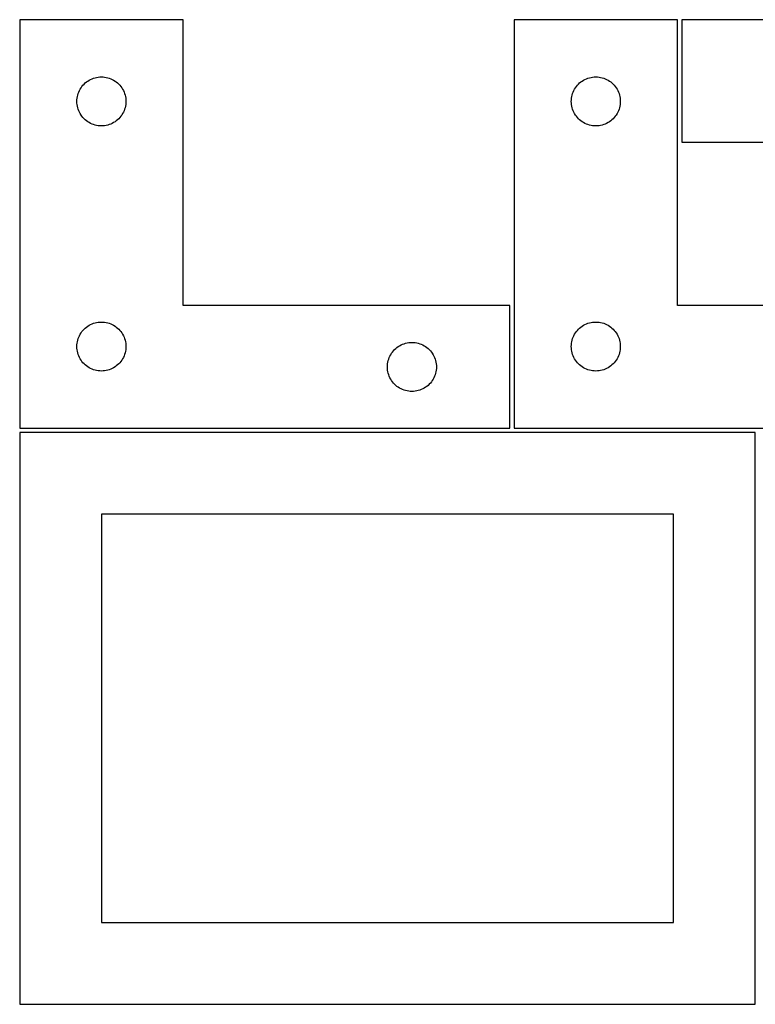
# Model space of a CAD drawing. Header units: millimetres. Extents: x 7 to 1243, y 7 to 2493.
# Tile 14 of 22: x 7 to 277, y 2122 to 2483. Entities that reach past the tile are written whole.
import ezdxf

# ---------------------------------------------------------------- set-up
doc = ezdxf.new("R2010")
doc.units = ezdxf.units.MM
doc.layers.add('CUT', color=7, linetype='CONTINUOUS', true_color=0x000000)

msp = doc.modelspace()

# ---------------------------------------------------------------- linework, layer by layer
at = {"layer": 'CUT'}
for p, q in [((66.520965, 2483.251496), (6.520965, 2483.251496)), ((6.520965, 2483.251496), (6.520965, 2333.251496)), ((66.520965, 2378.251496), (66.520965, 2483.251496)), ((248.041961, 2483.251496), (188.041961, 2483.251496)), ((188.041961, 2483.251496), (188.041961, 2333.251496)), ((248.041961, 2378.251496), (248.041961, 2483.251496)), ((429.680752, 2483.2515), (249.680752, 2483.2515)), ((249.680752, 2483.2515), (249.680752, 2438.2515)), ((34.191593, 2461.944829), (34.765152, 2462.078564)), ((34.765152, 2462.078564), (35.346229, 2462.1745)), ((35.346229, 2462.1745), (35.932336, 2462.232227)), ((35.932336, 2462.232227), (36.520965, 2462.251496)), ((36.520965, 2462.251496), (37.109593, 2462.232227)), ((37.109593, 2462.232227), (37.6957, 2462.1745)), ((37.6957, 2462.1745), (38.276778, 2462.078564)), ((38.276778, 2462.078564), (38.850336, 2461.944829)), ((215.712589, 2461.944829), (216.286148, 2462.078564)), ((216.286148, 2462.078564), (216.867225, 2462.1745)), ((216.867225, 2462.1745), (217.453333, 2462.232227)), ((217.453333, 2462.232227), (218.041961, 2462.251496)), ((218.041961, 2462.251496), (218.630589, 2462.232227)), ((218.630589, 2462.232227), (219.216696, 2462.1745)), ((219.216696, 2462.1745), (219.797774, 2462.078564)), ((219.797774, 2462.078564), (220.371332, 2461.944829)), ((29.037738, 2458.251628), (29.380785, 2458.730349)), ((29.380785, 2458.730349), (29.754406, 2459.185609)), ((29.754406, 2459.185609), (30.157004, 2459.615457)), ((30.157004, 2459.615457), (30.586852, 2460.018054)), ((30.586852, 2460.018054), (31.042112, 2460.391676)), ((31.042112, 2460.391676), (31.520833, 2460.734723)), ((31.520833, 2460.734723), (32.020965, 2461.045725)), ((32.020965, 2461.045725), (32.540366, 2461.323351)), ((32.540366, 2461.323351), (33.076814, 2461.566412)), ((33.076814, 2461.566412), (33.628009, 2461.773867)), ((33.628009, 2461.773867), (34.191593, 2461.944829)), ((38.850336, 2461.944829), (39.41392, 2461.773867)), ((39.41392, 2461.773867), (39.965116, 2461.566412)), ((39.965116, 2461.566412), (40.501563, 2461.323351)), ((40.501563, 2461.323351), (41.020965, 2461.045725)), ((41.020965, 2461.045725), (41.521097, 2460.734723)), ((41.521097, 2460.734723), (41.999817, 2460.391676)), ((41.999817, 2460.391676), (42.455077, 2460.018054)), ((42.455077, 2460.018054), (42.884926, 2459.615457)), ((42.884926, 2459.615457), (43.287523, 2459.185609)), ((43.287523, 2459.185609), (43.661145, 2458.730349)), ((43.661145, 2458.730349), (44.004191, 2458.251628)), ((210.558734, 2458.251628), (210.901781, 2458.730349)), ((210.901781, 2458.730349), (211.275402, 2459.185609)), ((211.275402, 2459.185609), (211.678, 2459.615457)), ((211.678, 2459.615457), (212.107848, 2460.018054)), ((212.107848, 2460.018054), (212.563108, 2460.391676)), ((212.563108, 2460.391676), (213.041829, 2460.734723)), ((213.041829, 2460.734723), (213.541961, 2461.045725)), ((213.541961, 2461.045725), (214.061363, 2461.323351)), ((214.061363, 2461.323351), (214.59781, 2461.566412)), ((214.59781, 2461.566412), (215.149006, 2461.773867)), ((215.149006, 2461.773867), (215.712589, 2461.944829)), ((220.371332, 2461.944829), (220.934916, 2461.773867)), ((220.934916, 2461.773867), (221.486112, 2461.566412)), ((221.486112, 2461.566412), (222.022559, 2461.323351)), ((222.022559, 2461.323351), (222.541961, 2461.045725)), ((222.541961, 2461.045725), (223.042093, 2460.734723)), ((223.042093, 2460.734723), (223.520814, 2460.391676)), ((223.520814, 2460.391676), (223.976073, 2460.018054)), ((223.976073, 2460.018054), (224.405922, 2459.615457)), ((224.405922, 2459.615457), (224.808519, 2459.185609)), ((224.808519, 2459.185609), (225.182141, 2458.730349)), ((225.182141, 2458.730349), (225.525187, 2458.251628)), ((27.597961, 2454.426232), (27.693897, 2455.007309)), ((27.693897, 2455.007309), (27.827632, 2455.580868)), ((27.827632, 2455.580868), (27.998593, 2456.144451)), ((27.998593, 2456.144451), (28.206049, 2456.695647)), ((28.206049, 2456.695647), (28.44911, 2457.232094)), ((28.44911, 2457.232094), (28.726736, 2457.751496)), ((28.726736, 2457.751496), (29.037738, 2458.251628)), ((44.004191, 2458.251628), (44.315193, 2457.751496)), ((44.315193, 2457.751496), (44.592819, 2457.232094)), ((44.592819, 2457.232094), (44.83588, 2456.695647)), ((44.83588, 2456.695647), (45.043336, 2456.144451)), ((45.043336, 2456.144451), (45.214297, 2455.580868)), ((45.214297, 2455.580868), (45.348032, 2455.007309)), ((45.348032, 2455.007309), (45.443968, 2454.426232)), ((209.118957, 2454.426232), (209.214893, 2455.007309)), ((209.214893, 2455.007309), (209.348628, 2455.580868)), ((209.348628, 2455.580868), (209.51959, 2456.144451)), ((209.51959, 2456.144451), (209.727045, 2456.695647)), ((209.727045, 2456.695647), (209.970106, 2457.232094)), ((209.970106, 2457.232094), (210.247732, 2457.751496)), ((210.247732, 2457.751496), (210.558734, 2458.251628)), ((225.525187, 2458.251628), (225.836189, 2457.751496)), ((225.836189, 2457.751496), (226.113815, 2457.232094)), ((226.113815, 2457.232094), (226.356877, 2456.695647)), ((226.356877, 2456.695647), (226.564332, 2456.144451)), ((226.564332, 2456.144451), (226.735293, 2455.580868)), ((226.735293, 2455.580868), (226.869028, 2455.007309)), ((226.869028, 2455.007309), (226.964964, 2454.426232)), ((27.520965, 2453.251496), (27.540234, 2453.840124)), ((27.540234, 2452.662868), (27.520965, 2453.251496)), ((27.540234, 2453.840124), (27.597961, 2454.426232)), ((27.597961, 2452.07676), (27.540234, 2452.662868)), ((27.693897, 2451.495683), (27.597961, 2452.07676)), ((27.827632, 2450.922125), (27.693897, 2451.495683)), ((45.348032, 2451.495683), (45.214297, 2450.922125)), ((45.443968, 2452.07676), (45.348032, 2451.495683)), ((45.443968, 2454.426232), (45.501695, 2453.840124)), ((45.501695, 2452.662868), (45.443968, 2452.07676)), ((45.501695, 2453.840124), (45.520965, 2453.251496)), ((45.520965, 2453.251496), (45.501695, 2452.662868)), ((209.041961, 2453.251496), (209.06123, 2453.840124)), ((209.06123, 2452.662868), (209.041961, 2453.251496)), ((209.06123, 2453.840124), (209.118957, 2454.426232)), ((209.118957, 2452.07676), (209.06123, 2452.662868)), ((209.214893, 2451.495683), (209.118957, 2452.07676)), ((209.348628, 2450.922125), (209.214893, 2451.495683)), ((226.869028, 2451.495683), (226.735293, 2450.922125)), ((226.964964, 2452.07676), (226.869028, 2451.495683)), ((226.964964, 2454.426232), (227.022691, 2453.840124)), ((227.022691, 2452.662868), (226.964964, 2452.07676)), ((227.022691, 2453.840124), (227.041961, 2453.251496)), ((227.041961, 2453.251496), (227.022691, 2452.662868)), ((27.998593, 2450.358541), (27.827632, 2450.922125)), ((28.206049, 2449.807345), (27.998593, 2450.358541)), ((28.44911, 2449.270898), (28.206049, 2449.807345)), ((28.726736, 2448.751496), (28.44911, 2449.270898)), ((29.037738, 2448.251364), (28.726736, 2448.751496)), ((29.380785, 2447.772643), (29.037738, 2448.251364)), ((29.754406, 2447.317384), (29.380785, 2447.772643)), ((43.661145, 2447.772643), (43.287523, 2447.317384)), ((44.004191, 2448.251364), (43.661145, 2447.772643)), ((44.315193, 2448.751496), (44.004191, 2448.251364)), ((44.592819, 2449.270898), (44.315193, 2448.751496)), ((44.83588, 2449.807345), (44.592819, 2449.270898)), ((45.043336, 2450.358541), (44.83588, 2449.807345)), ((45.214297, 2450.922125), (45.043336, 2450.358541)), ((209.51959, 2450.358541), (209.348628, 2450.922125)), ((209.727045, 2449.807345), (209.51959, 2450.358541)), ((209.970106, 2449.270898), (209.727045, 2449.807345)), ((210.247732, 2448.751496), (209.970106, 2449.270898)), ((210.558734, 2448.251364), (210.247732, 2448.751496)), ((210.901781, 2447.772643), (210.558734, 2448.251364)), ((211.275402, 2447.317384), (210.901781, 2447.772643)), ((225.182141, 2447.772643), (224.808519, 2447.317384)), ((225.525187, 2448.251364), (225.182141, 2447.772643)), ((225.836189, 2448.751496), (225.525187, 2448.251364)), ((226.113815, 2449.270898), (225.836189, 2448.751496)), ((226.356877, 2449.807345), (226.113815, 2449.270898)), ((226.564332, 2450.358541), (226.356877, 2449.807345)), ((226.735293, 2450.922125), (226.564332, 2450.358541)), ((30.157004, 2446.887535), (29.754406, 2447.317384)), ((30.586852, 2446.484938), (30.157004, 2446.887535)), ((31.042112, 2446.111316), (30.586852, 2446.484938)), ((31.520833, 2445.76827), (31.042112, 2446.111316)), ((32.020965, 2445.457268), (31.520833, 2445.76827)), ((32.540366, 2445.179642), (32.020965, 2445.457268)), ((33.076814, 2444.93658), (32.540366, 2445.179642)), ((33.628009, 2444.729125), (33.076814, 2444.93658)), ((34.191593, 2444.558164), (33.628009, 2444.729125)), ((34.765152, 2444.424429), (34.191593, 2444.558164)), ((35.346229, 2444.328492), (34.765152, 2444.424429)), ((35.932336, 2444.270766), (35.346229, 2444.328492)), ((36.520965, 2444.251496), (35.932336, 2444.270766)), ((37.109593, 2444.270766), (36.520965, 2444.251496)), ((37.6957, 2444.328492), (37.109593, 2444.270766)), ((38.276778, 2444.424429), (37.6957, 2444.328492)), ((38.850336, 2444.558164), (38.276778, 2444.424429)), ((39.41392, 2444.729125), (38.850336, 2444.558164)), ((39.965116, 2444.93658), (39.41392, 2444.729125)), ((40.501563, 2445.179642), (39.965116, 2444.93658)), ((41.020965, 2445.457268), (40.501563, 2445.179642)), ((41.521097, 2445.76827), (41.020965, 2445.457268)), ((41.999817, 2446.111316), (41.521097, 2445.76827)), ((42.455077, 2446.484938), (41.999817, 2446.111316)), ((42.884926, 2446.887535), (42.455077, 2446.484938)), ((43.287523, 2447.317384), (42.884926, 2446.887535)), ((211.678, 2446.887535), (211.275402, 2447.317384)), ((212.107848, 2446.484938), (211.678, 2446.887535)), ((212.563108, 2446.111316), (212.107848, 2446.484938)), ((213.041829, 2445.76827), (212.563108, 2446.111316)), ((213.541961, 2445.457268), (213.041829, 2445.76827)), ((214.061363, 2445.179642), (213.541961, 2445.457268)), ((214.59781, 2444.93658), (214.061363, 2445.179642)), ((215.149006, 2444.729125), (214.59781, 2444.93658)), ((215.712589, 2444.558164), (215.149006, 2444.729125)), ((216.286148, 2444.424429), (215.712589, 2444.558164)), ((216.867225, 2444.328492), (216.286148, 2444.424429)), ((217.453333, 2444.270766), (216.867225, 2444.328492)), ((218.041961, 2444.251496), (217.453333, 2444.270766)), ((218.630589, 2444.270766), (218.041961, 2444.251496)), ((219.216696, 2444.328492), (218.630589, 2444.270766)), ((219.797774, 2444.424429), (219.216696, 2444.328492)), ((220.371332, 2444.558164), (219.797774, 2444.424429)), ((220.934916, 2444.729125), (220.371332, 2444.558164)), ((221.486112, 2444.93658), (220.934916, 2444.729125)), ((222.022559, 2445.179642), (221.486112, 2444.93658)), ((222.541961, 2445.457268), (222.022559, 2445.179642)), ((223.042093, 2445.76827), (222.541961, 2445.457268)), ((223.520814, 2446.111316), (223.042093, 2445.76827)), ((223.976073, 2446.484938), (223.520814, 2446.111316)), ((224.405922, 2446.887535), (223.976073, 2446.484938)), ((224.808519, 2447.317384), (224.405922, 2446.887535)), ((249.680752, 2438.2515), (369.680752, 2438.2515)), ((186.520965, 2378.251496), (66.520965, 2378.251496)), ((186.520965, 2333.251496), (186.520965, 2378.251496)), ((368.041961, 2378.251496), (248.041961, 2378.251496)), ((33.076814, 2371.566412), (33.628009, 2371.773867)), ((33.628009, 2371.773867), (34.191593, 2371.944829)), ((34.191593, 2371.944829), (34.765152, 2372.078564)), ((34.765152, 2372.078564), (35.346229, 2372.1745)), ((35.346229, 2372.1745), (35.932336, 2372.232227)), ((35.932336, 2372.232227), (36.520965, 2372.251496)), ((36.520965, 2372.251496), (37.109593, 2372.232227)), ((37.109593, 2372.232227), (37.6957, 2372.1745)), ((37.6957, 2372.1745), (38.276778, 2372.078564)), ((38.276778, 2372.078564), (38.850336, 2371.944829)), ((38.850336, 2371.944829), (39.41392, 2371.773867)), ((39.41392, 2371.773867), (39.965116, 2371.566412)), ((214.59781, 2371.566412), (215.149006, 2371.773867)), ((215.149006, 2371.773867), (215.712589, 2371.944829)), ((215.712589, 2371.944829), (216.286148, 2372.078564)), ((216.286148, 2372.078564), (216.867225, 2372.1745)), ((216.867225, 2372.1745), (217.453333, 2372.232227)), ((217.453333, 2372.232227), (218.041961, 2372.251496)), ((218.041961, 2372.251496), (218.630589, 2372.232227)), ((218.630589, 2372.232227), (219.216696, 2372.1745)), ((219.216696, 2372.1745), (219.797774, 2372.078564)), ((219.797774, 2372.078564), (220.371332, 2371.944829)), ((220.371332, 2371.944829), (220.934916, 2371.773867)), ((220.934916, 2371.773867), (221.486112, 2371.566412)), ((28.726736, 2367.751496), (29.037738, 2368.251628)), ((29.037738, 2368.251628), (29.380785, 2368.730349)), ((29.380785, 2368.730349), (29.754406, 2369.185609)), ((29.754406, 2369.185609), (30.157004, 2369.615457)), ((30.157004, 2369.615457), (30.586852, 2370.018054)), ((30.586852, 2370.018054), (31.042112, 2370.391676)), ((31.042112, 2370.391676), (31.520833, 2370.734723)), ((31.520833, 2370.734723), (32.020965, 2371.045725)), ((32.020965, 2371.045725), (32.540366, 2371.323351)), ((32.540366, 2371.323351), (33.076814, 2371.566412)), ((39.965116, 2371.566412), (40.501563, 2371.323351)), ((40.501563, 2371.323351), (41.020965, 2371.045725)), ((41.020965, 2371.045725), (41.521097, 2370.734723)), ((41.521097, 2370.734723), (41.999817, 2370.391676)), ((41.999817, 2370.391676), (42.455077, 2370.018054)), ((42.455077, 2370.018054), (42.884926, 2369.615457)), ((42.884926, 2369.615457), (43.287523, 2369.185609)), ((43.287523, 2369.185609), (43.661145, 2368.730349)), ((43.661145, 2368.730349), (44.004191, 2368.251628)), ((44.004191, 2368.251628), (44.315193, 2367.751496)), ((210.247732, 2367.751496), (210.558734, 2368.251628)), ((210.558734, 2368.251628), (210.901781, 2368.730349)), ((210.901781, 2368.730349), (211.275402, 2369.185609)), ((211.275402, 2369.185609), (211.678, 2369.615457)), ((211.678, 2369.615457), (212.107848, 2370.018054)), ((212.107848, 2370.018054), (212.563108, 2370.391676)), ((212.563108, 2370.391676), (213.041829, 2370.734723)), ((213.041829, 2370.734723), (213.541961, 2371.045725)), ((213.541961, 2371.045725), (214.061363, 2371.323351)), ((214.061363, 2371.323351), (214.59781, 2371.566412)), ((221.486112, 2371.566412), (222.022559, 2371.323351)), ((222.022559, 2371.323351), (222.541961, 2371.045725)), ((222.541961, 2371.045725), (223.042093, 2370.734723)), ((223.042093, 2370.734723), (223.520814, 2370.391676)), ((223.520814, 2370.391676), (223.976073, 2370.018054)), ((223.976073, 2370.018054), (224.405922, 2369.615457)), ((224.405922, 2369.615457), (224.808519, 2369.185609)), ((224.808519, 2369.185609), (225.182141, 2368.730349)), ((225.182141, 2368.730349), (225.525187, 2368.251628)), ((225.525187, 2368.251628), (225.836189, 2367.751496)), ((27.540234, 2363.840124), (27.597961, 2364.426232)), ((27.597961, 2364.426232), (27.693897, 2365.007309)), ((27.693897, 2365.007309), (27.827632, 2365.580868)), ((27.827632, 2365.580868), (27.998593, 2366.144451)), ((27.998593, 2366.144451), (28.206049, 2366.695647)), ((28.206049, 2366.695647), (28.44911, 2367.232094)), ((28.44911, 2367.232094), (28.726736, 2367.751496)), ((44.315193, 2367.751496), (44.592819, 2367.232094)), ((44.592819, 2367.232094), (44.83588, 2366.695647)), ((44.83588, 2366.695647), (45.043336, 2366.144451)), ((45.043336, 2366.144451), (45.214297, 2365.580868)), ((45.214297, 2365.580868), (45.348032, 2365.007309)), ((45.348032, 2365.007309), (45.443968, 2364.426232)), ((45.443968, 2364.426232), (45.501695, 2363.840124)), ((147.628009, 2364.273867), (148.191593, 2364.444829)), ((148.191593, 2364.444829), (148.765152, 2364.578564)), ((148.765152, 2364.578564), (149.346229, 2364.6745)), ((149.346229, 2364.6745), (149.932336, 2364.732227)), ((149.932336, 2364.732227), (150.520965, 2364.751496)), ((150.520965, 2364.751496), (151.109593, 2364.732227)), ((151.109593, 2364.732227), (151.6957, 2364.6745)), ((151.6957, 2364.6745), (152.276778, 2364.578564)), ((152.276778, 2364.578564), (152.850336, 2364.444829)), ((152.850336, 2364.444829), (153.41392, 2364.273867)), ((209.06123, 2363.840124), (209.118957, 2364.426232)), ((209.118957, 2364.426232), (209.214893, 2365.007309)), ((209.214893, 2365.007309), (209.348628, 2365.580868)), ((209.348628, 2365.580868), (209.51959, 2366.144451)), ((209.51959, 2366.144451), (209.727045, 2366.695647)), ((209.727045, 2366.695647), (209.970106, 2367.232094)), ((209.970106, 2367.232094), (210.247732, 2367.751496)), ((225.836189, 2367.751496), (226.113815, 2367.232094)), ((226.113815, 2367.232094), (226.356877, 2366.695647)), ((226.356877, 2366.695647), (226.564332, 2366.144451)), ((226.564332, 2366.144451), (226.735293, 2365.580868)), ((226.735293, 2365.580868), (226.869028, 2365.007309)), ((226.869028, 2365.007309), (226.964964, 2364.426232)), ((226.964964, 2364.426232), (227.022691, 2363.840124)), ((27.520965, 2363.251496), (27.540234, 2363.840124)), ((27.540234, 2362.662868), (27.520965, 2363.251496)), ((27.597961, 2362.07676), (27.540234, 2362.662868)), ((27.693897, 2361.495683), (27.597961, 2362.07676)), ((27.827632, 2360.922125), (27.693897, 2361.495683)), ((27.998593, 2360.358541), (27.827632, 2360.922125)), ((45.214297, 2360.922125), (45.043336, 2360.358541)), ((45.348032, 2361.495683), (45.214297, 2360.922125)), ((45.443968, 2362.07676), (45.348032, 2361.495683)), ((45.501695, 2362.662868), (45.443968, 2362.07676)), ((45.501695, 2363.840124), (45.520965, 2363.251496)), ((45.520965, 2363.251496), (45.501695, 2362.662868)), ((142.726736, 2360.251496), (143.037738, 2360.751628)), ((143.037738, 2360.751628), (143.380785, 2361.230349)), ((143.380785, 2361.230349), (143.754406, 2361.685609)), ((143.754406, 2361.685609), (144.157004, 2362.115457)), ((144.157004, 2362.115457), (144.586852, 2362.518054)), ((144.586852, 2362.518054), (145.042112, 2362.891676)), ((145.042112, 2362.891676), (145.520833, 2363.234723)), ((145.520833, 2363.234723), (146.020965, 2363.545725)), ((146.020965, 2363.545725), (146.540366, 2363.823351)), ((146.540366, 2363.823351), (147.076814, 2364.066412)), ((147.076814, 2364.066412), (147.628009, 2364.273867)), ((153.41392, 2364.273867), (153.965116, 2364.066412)), ((153.965116, 2364.066412), (154.501563, 2363.823351)), ((154.501563, 2363.823351), (155.020965, 2363.545725)), ((155.020965, 2363.545725), (155.521097, 2363.234723)), ((155.521097, 2363.234723), (155.999817, 2362.891676)), ((155.999817, 2362.891676), (156.455077, 2362.518054)), ((156.455077, 2362.518054), (156.884926, 2362.115457)), ((156.884926, 2362.115457), (157.287523, 2361.685609)), ((157.287523, 2361.685609), (157.661145, 2361.230349)), ((157.661145, 2361.230349), (158.004191, 2360.751628)), ((158.004191, 2360.751628), (158.315193, 2360.251496)), ((209.041961, 2363.251496), (209.06123, 2363.840124)), ((209.06123, 2362.662868), (209.041961, 2363.251496)), ((209.118957, 2362.07676), (209.06123, 2362.662868)), ((209.214893, 2361.495683), (209.118957, 2362.07676)), ((209.348628, 2360.922125), (209.214893, 2361.495683)), ((209.51959, 2360.358541), (209.348628, 2360.922125)), ((226.735293, 2360.922125), (226.564332, 2360.358541)), ((226.869028, 2361.495683), (226.735293, 2360.922125)), ((226.964964, 2362.07676), (226.869028, 2361.495683)), ((227.022691, 2362.662868), (226.964964, 2362.07676)), ((227.022691, 2363.840124), (227.041961, 2363.251496)), ((227.041961, 2363.251496), (227.022691, 2362.662868)), ((28.206049, 2359.807345), (27.998593, 2360.358541)), ((28.44911, 2359.270898), (28.206049, 2359.807345)), ((28.726736, 2358.751496), (28.44911, 2359.270898)), ((29.037738, 2358.251364), (28.726736, 2358.751496)), ((29.380785, 2357.772643), (29.037738, 2358.251364)), ((29.754406, 2357.317384), (29.380785, 2357.772643)), ((30.157004, 2356.887535), (29.754406, 2357.317384)), ((43.287523, 2357.317384), (42.884926, 2356.887535)), ((43.661145, 2357.772643), (43.287523, 2357.317384)), ((44.004191, 2358.251364), (43.661145, 2357.772643)), ((44.315193, 2358.751496), (44.004191, 2358.251364)), ((44.592819, 2359.270898), (44.315193, 2358.751496)), ((44.83588, 2359.807345), (44.592819, 2359.270898)), ((45.043336, 2360.358541), (44.83588, 2359.807345)), ((141.597961, 2356.926232), (141.693897, 2357.507309)), ((141.693897, 2357.507309), (141.827632, 2358.080868)), ((141.827632, 2358.080868), (141.998593, 2358.644451)), ((141.998593, 2358.644451), (142.206049, 2359.195647)), ((142.206049, 2359.195647), (142.44911, 2359.732094)), ((142.44911, 2359.732094), (142.726736, 2360.251496)), ((158.315193, 2360.251496), (158.592819, 2359.732094)), ((158.592819, 2359.732094), (158.83588, 2359.195647)), ((158.83588, 2359.195647), (159.043336, 2358.644451)), ((159.043336, 2358.644451), (159.214297, 2358.080868)), ((159.214297, 2358.080868), (159.348032, 2357.507309)), ((159.348032, 2357.507309), (159.443968, 2356.926232)), ((209.727045, 2359.807345), (209.51959, 2360.358541)), ((209.970106, 2359.270898), (209.727045, 2359.807345)), ((210.247732, 2358.751496), (209.970106, 2359.270898)), ((210.558734, 2358.251364), (210.247732, 2358.751496)), ((210.901781, 2357.772643), (210.558734, 2358.251364)), ((211.275402, 2357.317384), (210.901781, 2357.772643)), ((211.678, 2356.887535), (211.275402, 2357.317384)), ((224.808519, 2357.317384), (224.405922, 2356.887535)), ((225.182141, 2357.772643), (224.808519, 2357.317384)), ((225.525187, 2358.251364), (225.182141, 2357.772643)), ((225.836189, 2358.751496), (225.525187, 2358.251364)), ((226.113815, 2359.270898), (225.836189, 2358.751496)), ((226.356877, 2359.807345), (226.113815, 2359.270898)), ((226.564332, 2360.358541), (226.356877, 2359.807345)), ((30.586852, 2356.484938), (30.157004, 2356.887535)), ((31.042112, 2356.111316), (30.586852, 2356.484938)), ((31.520833, 2355.76827), (31.042112, 2356.111316)), ((32.020965, 2355.457268), (31.520833, 2355.76827)), ((32.540366, 2355.179642), (32.020965, 2355.457268)), ((33.076814, 2354.93658), (32.540366, 2355.179642)), ((33.628009, 2354.729125), (33.076814, 2354.93658)), ((34.191593, 2354.558164), (33.628009, 2354.729125)), ((34.765152, 2354.424429), (34.191593, 2354.558164)), ((35.346229, 2354.328492), (34.765152, 2354.424429)), ((35.932336, 2354.270766), (35.346229, 2354.328492)), ((36.520965, 2354.251496), (35.932336, 2354.270766)), ((37.109593, 2354.270766), (36.520965, 2354.251496)), ((37.6957, 2354.328492), (37.109593, 2354.270766)), ((38.276778, 2354.424429), (37.6957, 2354.328492)), ((38.850336, 2354.558164), (38.276778, 2354.424429)), ((39.41392, 2354.729125), (38.850336, 2354.558164)), ((39.965116, 2354.93658), (39.41392, 2354.729125)), ((40.501563, 2355.179642), (39.965116, 2354.93658)), ((41.020965, 2355.457268), (40.501563, 2355.179642)), ((41.521097, 2355.76827), (41.020965, 2355.457268)), ((41.999817, 2356.111316), (41.521097, 2355.76827)), ((42.455077, 2356.484938), (41.999817, 2356.111316)), ((42.884926, 2356.887535), (42.455077, 2356.484938)), ((141.520965, 2355.751496), (141.540234, 2356.340124)), ((141.540234, 2355.162868), (141.520965, 2355.751496)), ((141.540234, 2356.340124), (141.597961, 2356.926232)), ((141.597961, 2354.57676), (141.540234, 2355.162868)), ((141.693897, 2353.995683), (141.597961, 2354.57676)), ((141.827632, 2353.422125), (141.693897, 2353.995683)), ((159.348032, 2353.995683), (159.214297, 2353.422125)), ((159.443968, 2354.57676), (159.348032, 2353.995683)), ((159.443968, 2356.926232), (159.501695, 2356.340124)), ((159.501695, 2355.162868), (159.443968, 2354.57676)), ((159.501695, 2356.340124), (159.520965, 2355.751496)), ((159.520965, 2355.751496), (159.501695, 2355.162868)), ((212.107848, 2356.484938), (211.678, 2356.887535)), ((212.563108, 2356.111316), (212.107848, 2356.484938)), ((213.041829, 2355.76827), (212.563108, 2356.111316)), ((213.541961, 2355.457268), (213.041829, 2355.76827)), ((214.061363, 2355.179642), (213.541961, 2355.457268)), ((214.59781, 2354.93658), (214.061363, 2355.179642)), ((215.149006, 2354.729125), (214.59781, 2354.93658)), ((215.712589, 2354.558164), (215.149006, 2354.729125)), ((216.286148, 2354.424429), (215.712589, 2354.558164)), ((216.867225, 2354.328492), (216.286148, 2354.424429)), ((217.453333, 2354.270766), (216.867225, 2354.328492)), ((218.041961, 2354.251496), (217.453333, 2354.270766)), ((218.630589, 2354.270766), (218.041961, 2354.251496)), ((219.216696, 2354.328492), (218.630589, 2354.270766)), ((219.797774, 2354.424429), (219.216696, 2354.328492)), ((220.371332, 2354.558164), (219.797774, 2354.424429)), ((220.934916, 2354.729125), (220.371332, 2354.558164)), ((221.486112, 2354.93658), (220.934916, 2354.729125)), ((222.022559, 2355.179642), (221.486112, 2354.93658)), ((222.541961, 2355.457268), (222.022559, 2355.179642)), ((223.042093, 2355.76827), (222.541961, 2355.457268)), ((223.520814, 2356.111316), (223.042093, 2355.76827)), ((223.976073, 2356.484938), (223.520814, 2356.111316)), ((224.405922, 2356.887535), (223.976073, 2356.484938)), ((141.998593, 2352.858541), (141.827632, 2353.422125)), ((142.206049, 2352.307345), (141.998593, 2352.858541)), ((142.44911, 2351.770898), (142.206049, 2352.307345)), ((142.726736, 2351.251496), (142.44911, 2351.770898)), ((143.037738, 2350.751364), (142.726736, 2351.251496)), ((143.380785, 2350.272643), (143.037738, 2350.751364)), ((143.754406, 2349.817384), (143.380785, 2350.272643)), ((157.661145, 2350.272643), (157.287523, 2349.817384)), ((158.004191, 2350.751364), (157.661145, 2350.272643)), ((158.315193, 2351.251496), (158.004191, 2350.751364)), ((158.592819, 2351.770898), (158.315193, 2351.251496)), ((158.83588, 2352.307345), (158.592819, 2351.770898)), ((159.043336, 2352.858541), (158.83588, 2352.307345)), ((159.214297, 2353.422125), (159.043336, 2352.858541)), ((144.157004, 2349.387535), (143.754406, 2349.817384)), ((144.586852, 2348.984938), (144.157004, 2349.387535)), ((145.042112, 2348.611316), (144.586852, 2348.984938)), ((145.520833, 2348.26827), (145.042112, 2348.611316)), ((146.020965, 2347.957268), (145.520833, 2348.26827)), ((146.540366, 2347.679642), (146.020965, 2347.957268)), ((147.076814, 2347.43658), (146.540366, 2347.679642)), ((147.628009, 2347.229125), (147.076814, 2347.43658)), ((148.191593, 2347.058164), (147.628009, 2347.229125)), ((148.765152, 2346.924429), (148.191593, 2347.058164)), ((149.346229, 2346.828492), (148.765152, 2346.924429)), ((149.932336, 2346.770766), (149.346229, 2346.828492)), ((150.520965, 2346.751496), (149.932336, 2346.770766)), ((151.109593, 2346.770766), (150.520965, 2346.751496)), ((151.6957, 2346.828492), (151.109593, 2346.770766)), ((152.276778, 2346.924429), (151.6957, 2346.828492)), ((152.850336, 2347.058164), (152.276778, 2346.924429)), ((153.41392, 2347.229125), (152.850336, 2347.058164)), ((153.965116, 2347.43658), (153.41392, 2347.229125)), ((154.501563, 2347.679642), (153.965116, 2347.43658)), ((155.020965, 2347.957268), (154.501563, 2347.679642)), ((155.521097, 2348.26827), (155.020965, 2347.957268)), ((155.999817, 2348.611316), (155.521097, 2348.26827)), ((156.455077, 2348.984938), (155.999817, 2348.611316)), ((156.884926, 2349.387535), (156.455077, 2348.984938)), ((157.287523, 2349.817384), (156.884926, 2349.387535)), ((6.520965, 2333.251496), (186.520965, 2333.251496)), ((188.041961, 2333.251496), (368.041961, 2333.251496)), ((276.520965, 2331.730499), (6.520965, 2331.730499)), ((6.520965, 2331.730499), (6.520965, 2121.730499)), ((276.520965, 2121.730499), (276.520965, 2331.730499)), ((246.520965, 2301.730499), (36.520965, 2301.730499)), ((36.520965, 2301.730499), (36.520965, 2151.730499)), ((246.520965, 2151.730499), (246.520965, 2301.730499)), ((36.520965, 2151.730499), (246.520965, 2151.730499)), ((6.520965, 2121.730499), (276.520965, 2121.730499))]:
    msp.add_line(p, q, dxfattribs=at)

doc.saveas('drawing.dxf')
